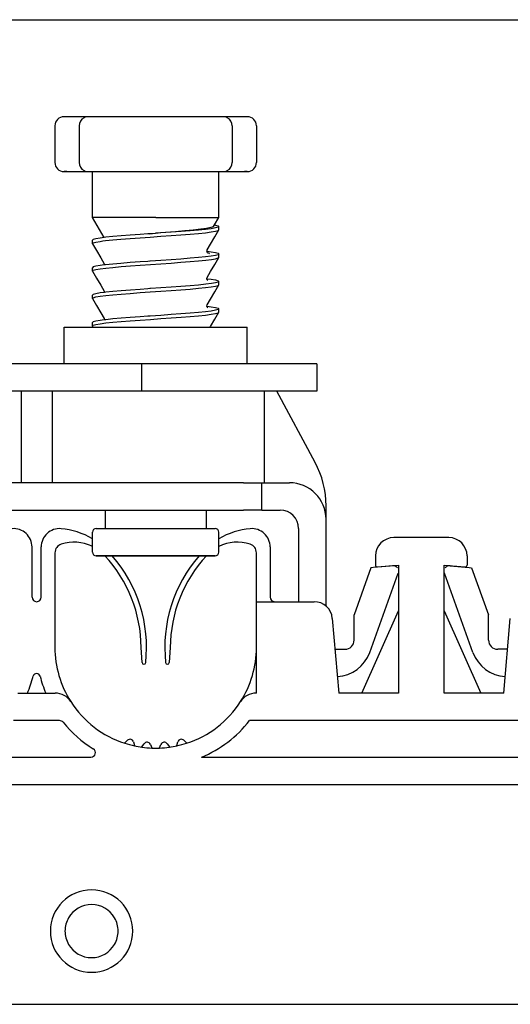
# Model space of a CAD drawing. Extents: x 197 to 960, y 137 to 662.
# Tile 28 of 49: x 834.07 to 839.42, y 604.19 to 614.95. Entities that reach past the tile are written whole.
import ezdxf

# ---------------------------------------------------------------- set-up
doc = ezdxf.new("R2010")
doc.units = 0
doc.header["$LTSCALE"] = 65.395
doc.header["$MEASUREMENT"] = 0
for name, color, linetype in [('133-357792_DXF_CONTINUOUS_LINE', 7, 'CONTINUOUS'), ('59-273163_DXF_CONTINUOUS_LINE', 7, 'CONTINUOUS'), ('59-273165_DXF_CONTINUOUS_LINE', 7, 'CONTINUOUS'), ('59-273170_DXF_CONTINUOUS_LINE', 7, 'CONTINUOUS')]:
    doc.layers.add(name, color=color, linetype=linetype)

msp = doc.modelspace()

# ---------------------------------------------------------------- linework, layer by layer
at = {"layer": '133-357792_DXF_CONTINUOUS_LINE', "color": 3, "linetype": 'Continuous'}
msp.add_line((828.15166, 614.94878), (848.75166, 614.94878), dxfattribs=at)
for start, end in [(30, 150), (150, 180), (0, 30), (180, 210), (330, 0), (210, 330)]:
    msp.add_arc((834.85166, 604.98878), 0.29, start, end, dxfattribs=at)
at = {"layer": '59-273163_DXF_CONTINUOUS_LINE', "color": 7, "linetype": 'Continuous'}
for p, q in [((834.58166, 613.88878), (834.55166, 613.88878)), ((834.68627, 613.88878), (834.58166, 613.88878)), ((834.76494, 613.88878), (834.68627, 613.88878)), ((834.81528, 613.88878), (834.76494, 613.88878)), ((834.81526, 613.88878), (834.81527, 613.88878)), ((834.91626, 613.88878), (834.81526, 613.88878)), ((835.11454, 613.88878), (834.91626, 613.88878)), ((835.30445, 613.88878), (835.11454, 613.88878)), ((835.48024, 613.88878), (835.30445, 613.88878)), ((835.62307, 613.88878), (835.48024, 613.88878)), ((835.79886, 613.88878), (835.62307, 613.88878)), ((835.98878, 613.88878), (835.79886, 613.88878)), ((836.18705, 613.88878), (835.98878, 613.88878)), ((836.28805, 613.88878), (836.18705, 613.88878)), ((836.33837, 613.88878), (836.28803, 613.88878)), ((836.28805, 613.88878), (836.28805, 613.88878)), ((836.41704, 613.88878), (836.33837, 613.88878)), ((836.52166, 613.88878), (836.41704, 613.88878)), ((836.55165, 613.88878), (836.52166, 613.88878)), ((834.45166, 613.78878), (834.45166, 613.38878)), ((834.71526, 613.78878), (834.71526, 613.38878)), ((836.38805, 613.78878), (836.38805, 613.38878)), ((836.65166, 613.78878), (836.65166, 613.38878)), ((834.55166, 613.28878), (834.58166, 613.28878)), ((834.58166, 613.28878), (834.68627, 613.28878)), ((834.68627, 613.28878), (834.76494, 613.28878)), ((834.76494, 613.28878), (834.81528, 613.28878)), ((834.81527, 613.28878), (834.81526, 613.28878)), ((834.81526, 613.28878), (834.91626, 613.28878)), ((834.86166, 613.13878), (834.86166, 613.28878)), ((834.91626, 613.28878), (835.11454, 613.28878)), ((835.11454, 613.28878), (835.30445, 613.28878)), ((835.30445, 613.28878), (835.48024, 613.28878)), ((835.48024, 613.28878), (835.62307, 613.28878)), ((835.62307, 613.28878), (835.79886, 613.28878)), ((835.79886, 613.28878), (835.98878, 613.28878)), ((835.98878, 613.28878), (836.18705, 613.28878)), ((836.18705, 613.28878), (836.28805, 613.28878)), ((836.24166, 613.2529), (836.24166, 613.28878)), ((836.24166, 612.98878), (836.24166, 613.2529)), ((836.28803, 613.28878), (836.33837, 613.28878)), ((836.28805, 613.28878), (836.28805, 613.28878)), ((836.33837, 613.28878), (836.41704, 613.28878)), ((836.41704, 613.28878), (836.52166, 613.28878)), ((836.52166, 613.28878), (836.55165, 613.28878)), ((834.86166, 613.1029), (834.86166, 613.13878)), ((834.86166, 612.83878), (834.86166, 613.1029)), ((836.24166, 612.9529), (836.24166, 612.98878)), ((836.24166, 612.78878), (836.24166, 612.9529)), ((834.86166, 612.8029), (834.86166, 612.83878)), ((834.86166, 612.78878), (834.86166, 612.8029)), ((834.98909, 612.56807), (834.86166, 612.78878)), ((836.19404, 612.7063), (836.24166, 612.78878)), ((836.18421, 612.68928), (836.19404, 612.7063)), ((836.24166, 612.6529), (836.24166, 612.68878)), ((836.24166, 612.6529), (836.24166, 612.68878)), ((834.9908, 612.56828), (834.98909, 612.56807)), ((835.47802, 612.60867), (835.46532, 612.60779)), ((835.48856, 612.60941), (835.47802, 612.60867)), ((835.48853, 612.60971), (835.54801, 612.61436)), ((835.49427, 612.6098), (835.48856, 612.60941)), ((835.54806, 612.61353), (835.49427, 612.6098)), ((836.24111, 612.651), (836.24166, 612.6529)), ((834.86166, 612.5029), (834.86166, 612.53878)), ((834.86166, 612.5029), (834.86166, 612.53878)), ((834.86221, 612.501), (834.86166, 612.5029)), ((836.11151, 612.41841), (836.11303, 612.41822)), ((836.11165, 612.41839), (836.11157, 612.41885)), ((836.11476, 612.43195), (836.11477, 612.43196)), ((836.11938, 612.40195), (836.11847, 612.40223)), ((836.24111, 612.351), (836.24166, 612.3529)), ((836.24166, 612.3529), (836.24166, 612.38878)), ((836.24166, 612.3529), (836.24166, 612.38878)), ((834.98854, 612.28196), (834.98854, 612.28196)), ((834.99149, 612.26839), (834.99029, 612.26824)), ((835.48854, 612.3094), (835.46532, 612.30779)), ((835.49311, 612.30972), (835.48854, 612.3094)), ((834.86166, 612.2029), (834.86166, 612.23878)), ((834.86166, 612.2029), (834.86166, 612.23878)), ((834.86221, 612.201), (834.86166, 612.2029)), ((836.11185, 612.11837), (836.11304, 612.11822)), ((836.11477, 612.13196), (836.11477, 612.13196)), ((836.24111, 612.051), (836.24166, 612.0529)), ((836.24166, 612.0529), (836.24166, 612.08878)), ((836.24166, 612.0529), (836.24166, 612.08878)), ((834.86166, 611.9029), (834.86166, 611.93878)), ((834.86166, 611.9029), (834.86166, 611.93878)), ((834.98854, 611.98196), (834.98854, 611.98196)), ((834.99145, 611.96838), (834.99029, 611.96823)), ((835.48856, 612.00941), (835.46532, 612.00779)), ((834.86221, 611.901), (834.86166, 611.9029)), ((836.11186, 611.81837), (836.11303, 611.81822)), ((836.11477, 611.83196), (836.11477, 611.83196)), ((835.48856, 611.70941), (835.46532, 611.70779)), ((835.49333, 611.70974), (835.48856, 611.70941)), ((836.24111, 611.751), (836.24166, 611.7529)), ((836.24166, 611.7529), (836.24166, 611.78878)), ((836.24166, 611.7529), (836.24166, 611.78878)), ((834.86166, 611.6029), (834.86166, 611.63878)), ((834.86166, 611.6029), (834.86166, 611.63878)), ((834.86221, 611.601), (834.86166, 611.6029)), ((834.86221, 611.601), (834.86745, 611.59191)), ((834.98854, 611.68196), (834.98854, 611.68196)), ((834.99147, 611.66837), (834.99028, 611.66822)), ((835.00166, 609.58878), (835.00166, 609.38878)), ((835.00166, 609.58878), (835.00166, 609.38878)), ((836.10166, 609.58878), (836.10166, 609.38878)), ((836.10166, 609.58878), (836.10166, 609.38878)), ((834.86166, 609.23878), (834.86166, 609.34878)), ((834.90166, 609.38878), (835.00166, 609.38878)), ((835.00166, 609.38878), (836.10166, 609.38878)), ((835.00166, 609.38878), (835.00242, 609.38878)), ((836.10166, 609.38878), (836.19923, 609.38878)), ((836.19923, 609.38878), (836.20163, 609.38878)), ((836.19923, 609.38878), (836.20031, 609.38878)), ((836.24166, 609.12878), (836.24166, 609.34878)), ((834.86166, 609.2029), (834.86166, 609.23878)), ((834.86166, 609.12878), (834.86166, 609.2029)), ((834.91247, 609.08878), (834.90166, 609.08878)), ((834.90339, 609.08878), (834.90168, 609.08878)), ((834.90168, 609.08878), (834.91247, 609.08878)), ((835.53974, 609.08878), (834.91247, 609.08878)), ((835.55166, 609.08878), (835.53974, 609.08878)), ((835.53974, 609.08878), (835.55166, 609.08878)), ((836.19462, 609.08878), (835.55166, 609.08878)), ((836.19268, 609.08878), (836.19988, 609.08878)), ((836.20164, 609.08878), (836.19462, 609.08878)), ((836.19988, 609.08878), (836.20163, 609.08878))]:
    msp.add_line(p, q, dxfattribs=at)
for points in [[(834.58166, 613.88878), (834.56539, 613.88878), (834.55515, 613.88878), (834.5523, 613.88878)], [(836.55101, 613.88878), (836.55166, 613.88878), (836.54816, 613.88878), (836.53792, 613.88878), (836.52166, 613.88878)], [(834.58166, 613.28878), (834.56539, 613.28878), (834.55515, 613.28878), (834.5523, 613.28878)], [(836.55101, 613.28878), (836.55166, 613.28878), (836.54816, 613.28878), (836.53792, 613.28878), (836.52166, 613.28878)], [(835.55166, 612.78878), (835.43513, 612.78878), (835.32195, 612.78878), (835.21537, 612.78878), (835.11845, 612.78878), (835.03397, 612.78878), (834.96437, 612.78878), (834.91163, 612.78878), (834.87729, 612.78878), (834.86231, 612.78878), (834.86166, 612.78878)], [(835.55166, 612.78878), (835.67844, 612.78878), (835.80091, 612.78878), (835.91489, 612.78878), (836.01651, 612.78878), (836.10229, 612.78878), (836.16932, 612.78878), (836.21532, 612.78878), (836.23871, 612.78878), (836.24166, 612.78878)], [(836.18421, 612.68928), (836.17913, 612.68497), (836.15314, 612.67621), (836.10715, 612.66743), (836.04291, 612.65863), (835.96282, 612.64981), (835.8698, 612.64098), (835.76718, 612.63212), (835.65864, 612.62325), (835.54801, 612.61436)], [(836.24166, 612.68878), (836.23225, 612.68089), (836.20386, 612.6729), (836.15739, 612.66493), (836.09509, 612.65708), (836.01813, 612.64922), (835.92868, 612.64138), (835.82939, 612.63356), (835.72259, 612.62573), (835.60962, 612.61779), (835.54806, 612.61353)], [(836.19404, 612.7063), (836.20644, 612.7041), (836.2328, 612.69644), (836.24166, 612.68878)], [(834.98909, 612.56807), (834.94593, 612.56262), (834.89945, 612.55466), (834.87106, 612.54667), (834.86166, 612.53878)], [(834.97432, 612.53033), (835.00565, 612.53431), (835.08254, 612.54221), (835.17314, 612.55018), (835.27383, 612.55812), (835.38064, 612.56595), (835.49311, 612.57385), (835.60773, 612.58179), (835.71982, 612.58966), (835.82659, 612.59747), (835.9275, 612.60541), (836.01843, 612.61338), (836.09573, 612.62128), (836.15778, 612.62912), (836.20404, 612.63707), (836.2323, 612.64503), (836.24111, 612.651)], [(835.46532, 612.60779), (835.38127, 612.60187), (835.27431, 612.59403), (835.17422, 612.58614), (835.08474, 612.57829), (835.0082, 612.57048), (834.9908, 612.56828)], [(836.11477, 612.43196), (836.15192, 612.49638), (836.19709, 612.5747), (836.24111, 612.651)], [(834.86166, 612.5029), (834.87096, 612.51076), (834.89891, 612.51866), (834.94438, 612.52652), (834.97432, 612.53033)], [(834.86221, 612.501), (834.90622, 612.4247), (834.95139, 612.34638), (834.98854, 612.28196)], [(836.24166, 612.38878), (836.2323, 612.38091), (836.20404, 612.37294), (836.15778, 612.36499), (836.09573, 612.35715), (836.01843, 612.34925), (835.92749, 612.34128), (835.82658, 612.33335), (835.71981, 612.32553), (835.60772, 612.31766), (835.49311, 612.30972)], [(836.11157, 612.41977), (836.11231, 612.42571), (836.11476, 612.43195)], [(836.11847, 612.40223), (836.11811, 612.40253), (836.11313, 612.4104), (836.11165, 612.41839)], [(836.11303, 612.41822), (836.15776, 612.41257), (836.20403, 612.40462), (836.2323, 612.39665), (836.24166, 612.38878)], [(836.11915, 612.40121), (836.12055, 612.40055), (836.11847, 612.40223)], [(836.14096, 612.38966), (836.13203, 612.39798), (836.11938, 612.40195)], [(834.86166, 612.2029), (834.87092, 612.21074), (834.89861, 612.2186), (834.94431, 612.22651), (835.00618, 612.23437), (835.08359, 612.24231), (835.17479, 612.25032), (835.27611, 612.25829), (835.38342, 612.26614), (835.49508, 612.27398), (835.60853, 612.28184), (835.72079, 612.28973), (835.82812, 612.29759), (835.92937, 612.30556), (836.02047, 612.31357), (836.09773, 612.3215), (836.15937, 612.32935), (836.20466, 612.3372), (836.23234, 612.34505), (836.24111, 612.351)], [(834.99029, 612.26824), (834.94438, 612.2624), (834.89891, 612.25454), (834.87096, 612.24663), (834.86166, 612.23878)], [(834.98854, 612.28196), (834.99175, 612.26937), (834.99149, 612.26839)], [(835.46532, 612.30779), (835.38064, 612.30182), (835.27383, 612.29399), (835.17314, 612.28605), (835.08254, 612.27808), (835.00565, 612.27019), (834.99149, 612.26839)], [(836.11477, 612.13196), (836.15192, 612.19638), (836.19709, 612.2747), (836.24111, 612.351)], [(834.86221, 612.201), (834.90622, 612.1247), (834.95139, 612.04638), (834.98854, 611.98196)], [(834.86166, 611.9029), (834.87101, 611.91077), (834.89925, 611.91874), (834.94547, 611.92668), (835.00747, 611.93452), (835.08446, 611.94239), (835.17464, 611.9503), (835.2743, 611.95815), (835.38067, 611.96595), (835.49333, 611.97386), (835.60836, 611.98183), (835.72107, 611.98975), (835.82792, 611.99757), (835.92853, 612.00549), (836.01904, 612.01344), (836.09588, 612.02129), (836.15784, 612.02913), (836.20407, 612.03707), (836.23231, 612.04503), (836.24111, 612.051)], [(836.24166, 612.08878), (836.23234, 612.08093), (836.20466, 612.07307), (836.15937, 612.06522), (836.09773, 612.05738), (836.02047, 612.04945), (835.92937, 612.04144), (835.82812, 612.03346), (835.72079, 612.0256), (835.60853, 612.01772), (835.49508, 612.00986), (835.48856, 612.00941)], [(836.11185, 612.11837), (836.11156, 612.11947), (836.11477, 612.13196)], [(836.11725, 612.10197), (836.12025, 612.10071), (836.11952, 612.10128), (836.11488, 612.10669), (836.11185, 612.11837)], [(836.11304, 612.11822), (836.15739, 612.11262), (836.20386, 612.10465), (836.23225, 612.09667), (836.24166, 612.08878)], [(836.11477, 611.83196), (836.15192, 611.89638), (836.19709, 611.9747), (836.24111, 612.051)], [(834.99029, 611.96823), (834.94431, 611.96239), (834.89861, 611.95448), (834.87092, 611.94661), (834.86166, 611.93878)], [(834.98854, 611.98196), (834.99175, 611.96959), (834.99145, 611.96838)], [(835.46532, 612.00779), (835.38342, 612.00202), (835.27611, 611.99416), (835.17479, 611.98619), (835.08359, 611.97818), (835.00619, 611.97025), (834.99145, 611.96838)], [(834.86221, 611.901), (834.90622, 611.8247), (834.95139, 611.74638), (834.98854, 611.68196)], [(836.11186, 611.81837), (836.11156, 611.81952), (836.11477, 611.83196)], [(836.11748, 611.80189), (836.12028, 611.80069), (836.11952, 611.80128), (836.11488, 611.80668), (836.11186, 611.81837)], [(836.11303, 611.81822), (836.15781, 611.81256), (836.20405, 611.80461), (836.2323, 611.79665), (836.24166, 611.78878)], [(834.86166, 611.6029), (834.87106, 611.6108), (834.89945, 611.61878), (834.94593, 611.62675), (835.0082, 611.6346), (835.08474, 611.64242), (835.17422, 611.65027), (835.27431, 611.65815), (835.38127, 611.66599), (835.49427, 611.67393), (835.60962, 611.68192), (835.72259, 611.68986), (835.82939, 611.69768), (835.92868, 611.70551), (836.01813, 611.71335), (836.09509, 611.7212), (836.15739, 611.72906), (836.20386, 611.73703), (836.23225, 611.74501), (836.24111, 611.751)], [(835.46532, 611.70779), (835.38067, 611.70182), (835.2743, 611.69403), (835.17464, 611.68618), (835.08446, 611.67826), (835.00747, 611.67039), (834.99147, 611.66837)], [(836.24166, 611.78878), (836.23231, 611.78091), (836.20407, 611.77295), (836.15784, 611.765), (836.09588, 611.75717), (836.01904, 611.74931), (835.92853, 611.74137), (835.82792, 611.73345), (835.72107, 611.72562), (835.60836, 611.71771), (835.49333, 611.70974)], [(836.14754, 611.58878), (836.15192, 611.59638), (836.19709, 611.6747), (836.24111, 611.751)], [(834.99028, 611.66822), (834.94547, 611.66256), (834.89925, 611.65461), (834.87101, 611.64665), (834.86166, 611.63878)], [(834.98854, 611.68196), (834.99175, 611.66943), (834.99147, 611.66837)], [(834.90193, 609.38878), (834.90196, 609.38878), (834.91572, 609.38878), (834.94957, 609.38878), (835.00166, 609.38878)], [(835.00242, 609.38878), (835.07262, 609.38878), (835.15794, 609.38878), (835.25569, 609.38878), (835.36278, 609.38878), (835.47584, 609.38878), (835.5913, 609.38878), (835.7055, 609.38878), (835.81484, 609.38878), (835.91587, 609.38878), (836.00541, 609.38878), (836.08062, 609.38878), (836.10166, 609.38878)], [(836.10166, 609.38878), (836.13912, 609.38878), (836.17908, 609.38878), (836.19923, 609.38878)], [(834.91247, 609.08878), (834.94246, 609.08878), (834.99074, 609.08878), (835.05586, 609.08878), (835.13588, 609.08878), (835.22838, 609.08878), (835.33059, 609.08878), (835.43944, 609.08878), (835.53974, 609.08878)], [(835.55166, 609.08878), (835.66518, 609.08878), (835.77521, 609.08878), (835.87837, 609.08878), (835.97149, 609.08878), (836.05171, 609.08878), (836.11655, 609.08878), (836.16403, 609.08878), (836.19268, 609.08878)]]:
    msp.add_lwpolyline(points, dxfattribs=at)
for centre, radius, start, end in [((834.55166, 613.78878), 0.1, 90.000006, 180), ((834.81526, 613.78878), 0.1, 117.225185, 180), ((834.81526, 613.78878), 0.1, 90.000005, 117.225185), ((836.28805, 613.78878), 0.1, 62.774815, 89.999995), ((836.28805, 613.78878), 0.1, 0, 62.774815), ((836.55166, 613.78878), 0.1, 0, 89.999994), ((834.55166, 613.38878), 0.1, 180, 269.999994), ((834.81526, 613.38878), 0.1, 180, 242.774815), ((836.28805, 613.38878), 0.1, 297.225185, 0), ((836.55166, 613.38878), 0.1, 270.000006, 0), ((834.81526, 613.38878), 0.1, 242.774815, 269.999995), ((836.28805, 613.38878), 0.1, 270.000005, 297.225185), ((834.90166, 609.34878), 0.04, 89.998773, 180), ((836.20166, 609.34878), 0.04, 0, 90.000048), ((834.90166, 609.12878), 0.04, 180, 270.000007), ((836.20166, 609.12878), 0.04, 269.998671, 0)]:
    msp.add_arc(centre, radius, start, end, dxfattribs=at)
at = {"layer": '59-273165_DXF_CONTINUOUS_LINE', "color": 7, "linetype": 'Continuous'}
for p, q in [((834.55166, 611.18878), (834.55166, 611.58878)), ((834.55166, 611.58878), (834.76071, 611.58878)), ((834.55166, 611.18878), (834.55166, 611.58878)), ((834.76071, 611.58878), (834.85166, 611.58878)), ((834.85166, 611.58878), (834.86202, 611.58878)), ((834.86202, 611.58878), (836.14754, 611.58878)), ((836.14754, 611.58878), (836.24129, 611.58878)), ((836.24129, 611.58878), (836.25165, 611.58878)), ((836.25165, 611.58878), (836.34261, 611.58878)), ((836.34261, 611.58878), (836.55166, 611.58878)), ((836.55166, 611.18878), (836.55166, 611.58878)), ((836.55166, 611.18878), (836.55166, 611.58878)), ((835.39514, 611.18878), (829.15166, 611.18878)), ((837.31164, 611.18878), (835.39514, 611.18878)), ((835.39514, 611.18878), (835.39514, 610.88878)), ((837.31166, 611.18878), (837.31166, 610.88878)), ((835.39514, 610.88878), (829.39215, 610.88878)), ((834.08303, 610.88878), (834.08303, 609.88878)), ((834.42029, 610.88878), (834.42029, 609.88878)), ((837.31159, 610.88878), (835.39514, 610.88878)), ((836.73487, 610.88878), (836.73487, 609.88878)), ((837.29213, 610.11076), (836.87319, 610.88878)), ((836.51166, 609.88878), (829.39215, 609.88878)), ((836.51166, 609.88878), (836.71166, 609.88878)), ((836.71166, 609.88878), (837.01166, 609.88878)), ((836.71166, 609.58878), (836.71166, 609.88878)), ((829.8373, 609.58878), (836.51166, 609.58878)), ((836.71166, 609.58878), (836.51166, 609.58878)), ((836.71166, 609.58878), (836.91166, 609.58878)), ((837.41166, 609.48878), (837.41166, 609.63666)), ((837.41166, 608.53895), (837.41166, 609.48878)), ((837.11166, 609.38878), (837.11166, 608.58878)), ((837.90249, 608.95998), (837.71793, 608.44682)), ((837.95378, 608.96447), (837.90249, 608.95998)), ((837.97363, 608.9662), (837.95378, 608.96447)), ((838.13823, 608.9806), (837.97363, 608.9662)), ((838.76509, 608.9806), (838.92969, 608.9662)), ((838.92969, 608.9662), (838.94953, 608.96447)), ((838.94953, 608.96447), (839.00083, 608.95998)), ((839.00083, 608.95998), (839.18539, 608.44682)), ((837.88805, 608.03341), (838.19992, 608.90053)), ((839.01526, 608.03341), (838.7034, 608.90053)), ((837.71793, 608.16878), (837.71793, 608.44682)), ((839.18539, 608.16878), (839.18539, 608.44682)), ((837.51166, 608.06878), (837.61793, 608.06878)), ((839.39166, 608.06878), (839.28539, 608.06878))]:
    msp.add_line(p, q, dxfattribs=at)
for centre, radius, start, end in [((836.41166, 609.63666), 1, 0, 28.300756), ((837.01166, 609.48878), 0.4, 0, 90), ((836.91166, 609.38878), 0.2, 0, 90), ((838.14346, 608.92083), 0.06, 56.413147, 95), ((838.14346, 608.92083), 0.06, 37.138859, 56.413147), ((838.75986, 608.92083), 0.06, 123.41061, 142.323472), ((838.75986, 608.92083), 0.06, 85, 123.41061), ((837.61793, 608.16878), 0.1, 270, 0), ((839.28539, 608.16878), 0.1, 180, 270), ((837.51166, 608.16878), 0.4, 273.454669, 340.218675), ((839.39166, 608.16878), 0.4, 199.781325, 266.545331)]:
    msp.add_arc(centre, radius, start, end, dxfattribs=at)
at = {"layer": '59-273170_DXF_CONTINUOUS_LINE', "color": 7, "linetype": 'Continuous'}
for p, q in [((838.75166, 609.28878), (838.15166, 609.28878)), ((834.20166, 608.63878), (834.20166, 609.18669)), ((834.30166, 608.63878), (834.30166, 609.18669)), ((836.80166, 609.18669), (836.80166, 608.63878)), ((834.45166, 609.12251), (834.45166, 608.08878)), ((836.65166, 608.58878), (836.65166, 609.12251)), ((837.95166, 609.08878), (837.95166, 608.98873)), ((838.95166, 609.08878), (838.95166, 608.98873)), ((837.9734, 608.96881), (838.20166, 608.98878)), ((838.20166, 608.98878), (838.20166, 607.58878)), ((838.70166, 607.58878), (838.70166, 608.98878)), ((838.70166, 608.98878), (838.92991, 608.96881)), ((836.65166, 608.58878), (837.2809, 608.58878)), ((836.65166, 607.58878), (836.65166, 608.58878)), ((837.80166, 607.58878), (838.20166, 608.48878)), ((838.70166, 608.48878), (839.10166, 607.58878)), ((837.48014, 608.40621), (837.55166, 607.58878)), ((839.35166, 607.58878), (839.42317, 608.40621)), ((835.40279, 607.92389), (835.39166, 608.08878)), ((835.71166, 608.08878), (835.70052, 607.92389)), ((834.0471, 607.58878), (834.45621, 607.58878)), ((836.65166, 607.58878), (836.6471, 607.58878)), ((838.20166, 607.58878), (837.55166, 607.58878)), ((839.35166, 607.58878), (838.70166, 607.58878)), ((834.50285, 607.28878), (834.00047, 607.28878)), ((840.32696, 607.28878), (836.57635, 607.28878)), ((835.21481, 607.04483), (835.24385, 607.07386)), ((835.31077, 607.05593), (835.32109, 607.0174)), ((835.40147, 607.00257), (835.42476, 607.03583)), ((835.49378, 607.02979), (835.51077, 606.99335)), ((835.59073, 606.98947), (835.59254, 606.99335)), ((835.59254, 606.99335), (835.60953, 607.02979)), ((835.67855, 607.03583), (835.70184, 607.00257)), ((835.78103, 607.01296), (835.78222, 607.0174)), ((835.78222, 607.0174), (835.79254, 607.05593)), ((835.85947, 607.07386), (835.8885, 607.04483)), ((833.65876, 606.88878), (834.84455, 606.88878)), ((836.05166, 606.88878), (840.85166, 606.88878)), ((847.10843, 606.58878), (829.79488, 606.58878)), ((833.76587, 604.18878), (843.13744, 604.18878))]:
    msp.add_line(p, q, dxfattribs=at)
for centre, radius, start, end in [((834.00166, 609.18669), 0.2, 0, 94.780192), ((834.50166, 609.18669), 0.2, 85.219808, 180), ((834.45166, 608.58878), 0.8, 59.168367, 85.219808), ((836.65166, 608.58878), 0.8, 94.780192, 120.831633), ((836.60166, 609.18669), 0.2, 0, 94.780192), ((834.65988, 608.78709), 0.45245, 64.070527, 107.882151), ((836.44343, 608.78709), 0.45245, 72.117849, 116.500047), ((838.15166, 609.08878), 0.2, 90, 180), ((838.75166, 609.08878), 0.2, 0, 90), ((834.55166, 609.12251), 0.1, 107.882151, 180), ((834.65988, 608.78709), 0.45245, 63.499953, 64.070527), ((836.55166, 609.12251), 0.1, 0, 72.117849), ((833.92666, 608.08878), 1.465, 0, 43.072037), ((833.92666, 608.08878), 1.525, 353.761428, 41.055878), ((837.17666, 608.08878), 1.525, 138.944122, 186.238572), ((837.17666, 608.08878), 1.465, 136.927963, 180), ((837.97166, 608.98873), 0.02, 180, 275), ((838.93166, 608.98873), 0.02, 265, 0), ((834.25166, 608.63878), 0.05, 180, 0), ((836.85166, 608.63878), 0.05, 180, 270), ((837.2809, 608.38878), 0.2, 5, 90), ((835.55166, 608.08878), 1.1, 180, 212.57897), ((835.55166, 608.08878), 1.1, 327.42103, 0), ((835.42274, 607.92523), 0.02, 183.862492, 353.761428), ((835.68057, 607.92523), 0.02, 186.238572, 356.137508), ((832.95166, 608.08878), 1.3, 337.380135, 345.965352), ((834.25166, 607.76382), 0.04, 14.034648, 165.965352), ((835.55166, 608.08878), 1.3, 194.034648, 202.619865), ((834.45621, 607.38878), 0.2, 32.57897, 90), ((836.6471, 607.38878), 0.2, 90, 147.42103), ((835.55166, 608.08878), 1.1, 212.57897, 252.116804), ((835.55166, 608.08878), 1.1, 287.883196, 327.42103), ((834.50285, 607.23878), 0.05, 39.022803, 90), ((835.55166, 608.08878), 1.3, 219.022803, 238.413662), ((835.55166, 608.08878), 1.3, 292.619865, 322.020128), ((835.27213, 607.04558), 0.04, 15, 135), ((835.83118, 607.04558), 0.04, 45, 165), ((834.84455, 606.93878), 0.05, 270, 58.413662), ((835.55166, 608.08878), 1.1, 252.116804, 257.854855), ((835.55166, 608.08878), 1.1, 257.854855, 262.12777), ((835.55166, 608.08878), 1.1, 262.12777, 267.862562), ((835.45753, 607.01289), 0.04, 25, 145), ((835.55166, 608.08878), 1.1, 267.862562, 272.137438), ((835.55166, 608.08878), 1.1, 272.137438, 277.87223), ((835.64578, 607.01289), 0.04, 35, 155), ((835.55166, 608.08878), 1.1, 277.87223, 282.145145), ((835.55166, 608.08878), 1.1, 282.145145, 287.883196), ((834.85166, 604.98878), 0.45, 0, 180), ((834.85166, 604.98878), 0.45, 180, 0)]:
    msp.add_arc(centre, radius, start, end, dxfattribs=at)

doc.saveas('drawing.dxf')
